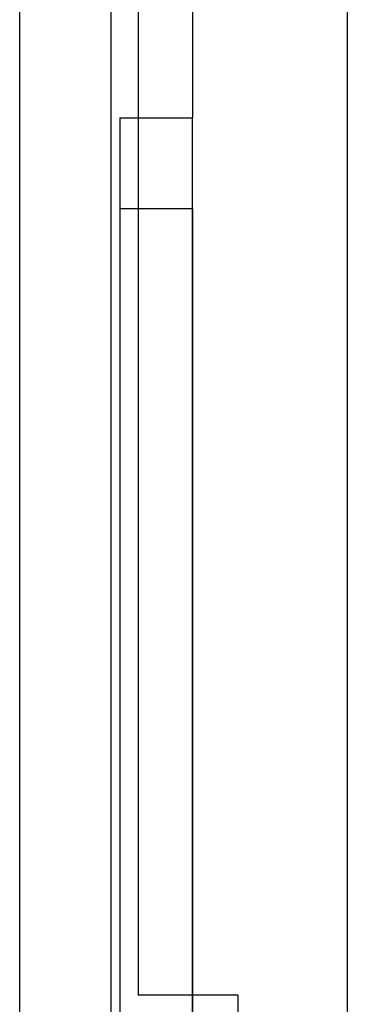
# Model space of a CAD drawing. Header units: millimetres. Extents: x -93 to 0, y 0 to 191.
# Tile 93 of 150: x -93 to -89.4, y 173.35 to 184.18. Entities that reach past the tile are written whole.
import ezdxf

# ---------------------------------------------------------------- set-up
doc = ezdxf.new("R2010")
doc.units = ezdxf.units.MM
doc.layers.add('MAIN-1', color=7, linetype='Continuous')
doc.layers.add('MAIN-2', color=7, linetype='Continuous')

msp = doc.modelspace()

# ---------------------------------------------------------------- linework, layer by layer
at = {"layer": 'MAIN-1'}
for p, q in [((-93, 0), (-93, 187.5)), ((-92, 187.5), (-92, 0))]:
    msp.add_line(p, q, dxfattribs=at)
at = {"layer": 'MAIN-2'}
for p, q in [((-91.1, 188.1), (-91.1, 183.1)), ((-92, 187.5), (-92, 0)), ((-91.7, 187.5), (-91.7, 173.45)), ((-89.4, 185), (-89.4, 2.2)), ((-91.9, 183.1), (-91.9, 182.1)), ((-91.9, 183.1), (-91.9, 183.1)), ((-91.9, 183.1), (-91.1, 183.1)), ((-91.1, 16.6), (-91.1, 183.1)), ((-91.1, 182.1), (-91.1, 183.1)), ((-91.1, 183.1), (-91.1, 183.1)), ((-91.1, 183.1), (-91.1, 183.1)), ((-91.9, 182.1), (-91.9, 169.55)), ((-91.1, 182.1), (-91.9, 182.1)), ((-91.1, 182.1), (-91.1, 169.55)), ((-90.6, 173.45), (-91.7, 173.45)), ((-91.7, 173.45), (-91.7, 173.45)), ((-90.6, 167.05), (-90.6, 173.45)), ((-90.6, 173.45), (-90.6, 173.45))]:
    msp.add_line(p, q, dxfattribs=at)

doc.saveas('drawing.dxf')
